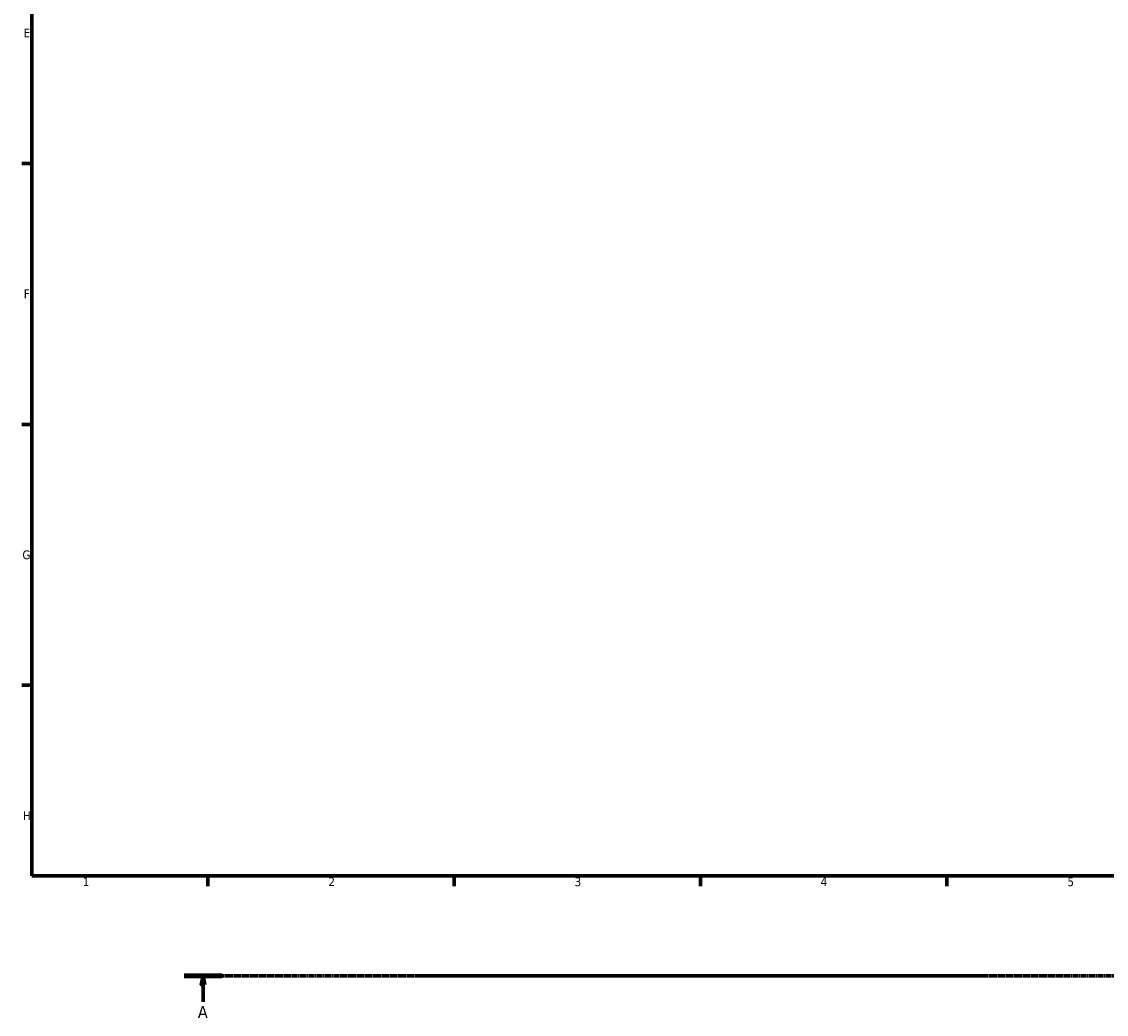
# Model space of a CAD drawing. Header units: millimetres. Extents: x 0 to 1053, y -24 to 1487.
# Tile 1 of 8: x 17 to 326, y -19 to 263. Entities that reach past the tile are written whole.
import ezdxf

# ---------------------------------------------------------------- set-up
doc = ezdxf.new("R2010")
doc.units = ezdxf.units.MM
doc.linetypes.add('CHAIN', pattern=[0.7087, 0.4724, -0.0591, 0.1181, -0.0591])
doc.layers.add('Border (ISO)', color=7, linetype='Continuous', lineweight=70)
doc.layers.add('Section Line (ISO)', color=7, linetype='CHAIN', lineweight=70)
doc.styles.add('Label Text (ISO)', font='tahoma.ttf')
doc.styles.add('Note Text (ISO)', font='tahoma.ttf')

# ---------------------------------------------------------------- blocks, each defined once
blk = doc.blocks.new('Borders Default Border')
at = {"layer": 'Border (ISO)'}
for p, q in [((20, 222.75), (17.1, 222.75)), ((20, 148.5), (17.1, 148.5)), ((20, 74.25), (17.1, 74.25)), ((70.08, 20), (70.08, 17.1)), ((140.17, 20), (140.17, 17.1)), ((210.25, 20), (210.25, 17.1)), ((280.33, 20), (280.33, 17.1))]:
    blk.add_line(p, q, dxfattribs=at)
at = {"layer": 'Border (ISO)', "flags": 128}
blk.add_lwpolyline([(20, 20), (20, 574), (821, 574), (821, 20), (20, 20)], dxfattribs=at)
at = {"layer": 'Border (ISO)', "color": 232, "true_color": 0xca0064, "char_height": 2.5, "attachment_point": 7, "style": 'Note Text (ISO)'}
for s, insert in [('E', (17.64, 258.63)), ('F', (17.7, 184.38)), ('G', (17.31, 110.08)), ('H', (17.44, 35.88)), ('1', (34.48, 17.1)), ('2', (104.37, 17.1)), ('3', (174.43, 17.05)), ('4', (244.42, 17.1)), ('5', (314.64, 17.05))]:
    blk.add_mtext(s, dxfattribs=dict(at, insert=insert))
blk = doc.blocks.new('2dTransSection0')
at = {"layer": 'Section Line (ISO)', "linetype": 'CHAIN'}
blk.add_line((63.31, -8.46), (746.71, -8.46), dxfattribs=at)
at = {"layer": 'Section Line (ISO)', "linetype": 'Continuous', "lineweight": 140}
blk.add_line((63.31, -8.46), (74.11, -8.46), dxfattribs=at)
at = {"layer": 'Section Line (ISO)', "linetype": 'Continuous'}
for p, q in [((68.71, -8.46), (68.21, -10.96)), ((68.71, -10.96), (68.71, -8.46)), ((69.21, -10.96), (68.71, -8.46)), ((68.21, -10.96), (69.21, -10.96)), ((68.71, -15.82), (68.71, -10.96))]:
    blk.add_line(p, q, dxfattribs=at)
at = {"layer": 'Section Line (ISO)', "linetype": 'Continuous', "flags": 128}
blk.add_lwpolyline([(69.21, -10.96), (68.71, -8.46), (68.21, -10.96), (69.21, -10.96)], dxfattribs=at)
at = {"layer": 'Section Line (ISO)'}
blk.add_solid([(69.21, -10.96), (68.71, -8.46), (68.21, -10.96), (69.21, -10.96)], dxfattribs=at)
at = {"layer": 'Section Line (ISO)', "insert": (67.22, -20.46), "char_height": 3.5, "attachment_point": 7, "style": 'Label Text (ISO)'}
blk.add_mtext('A', dxfattribs=at)

msp = doc.modelspace()

# ---------------------------------------------------------------- block references
msp.add_blockref('Borders Default Border', (0, 0))
at = {"layer": 'Section Line (ISO)'}
msp.add_blockref('2dTransSection0', (0, 0), dxfattribs=at)

doc.saveas('drawing.dxf')
